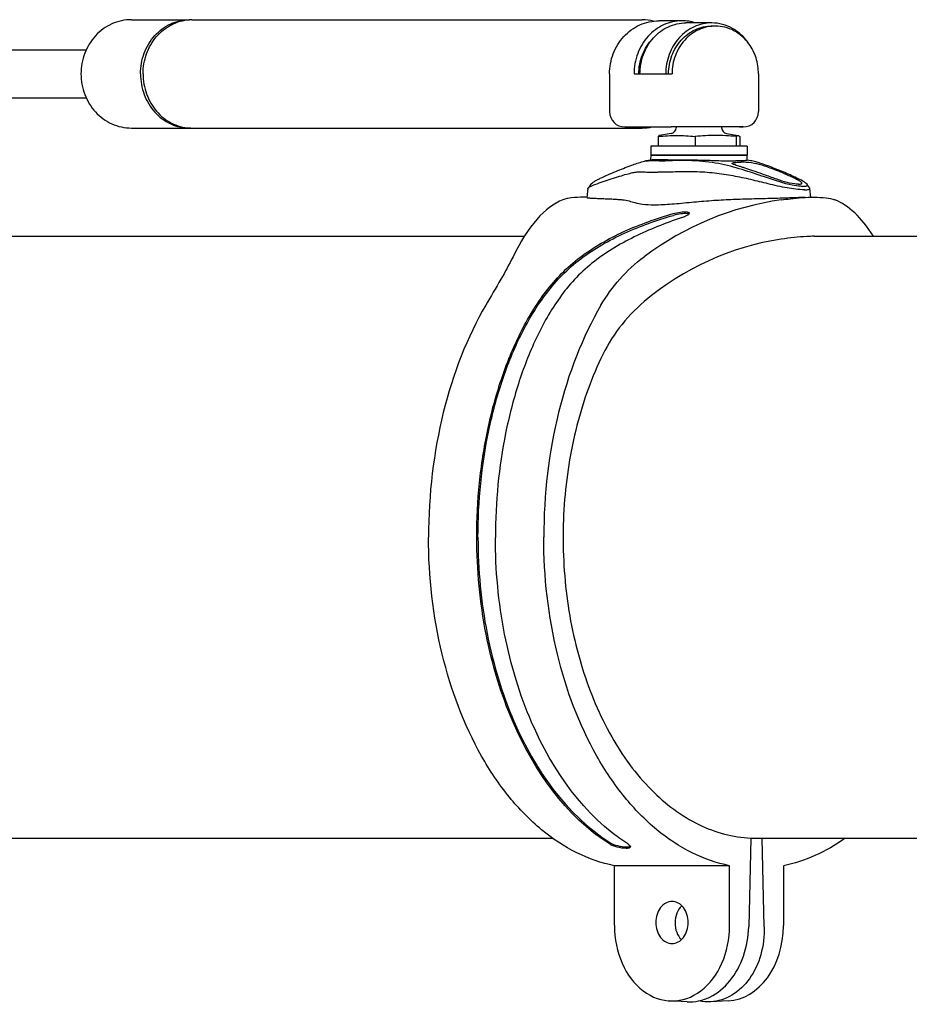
# Model space of a CAD drawing. Extents: x 0 to 594, y 0 to 420.
# Tile 3 of 14: x 111 to 141, y 56 to 89. Entities that reach past the tile are written whole.
import ezdxf

# ---------------------------------------------------------------- set-up
doc = ezdxf.new("R2010")
doc.units = 0
doc.header["$LTSCALE"] = 32.67
for name, color, linetype in [('100003_DXF_CONTINUOUS_LINE', 7, 'CONTINUOUS'), ('100188_DXF_CONTINUOUS_LINE', 7, 'CONTINUOUS'), ('9903861_DXF_CONTINUOUS_LIN', 7, 'CONTINUOUS'), ('HOSE_K5-D5_DXF_CONTINUOUS_', 7, 'CONTINUOUS'), ('KNOB_K5-D5_DXF_CONTINUOUS_', 7, 'CONTINUOUS'), ('ROD_STAB_8-1DXF_CONTINUOUS', 7, 'CONTINUOUS'), ('TUBE_STAB_18DXF_CONTINUOUS', 7, 'CONTINUOUS')]:
    doc.layers.add(name, color=color, linetype=linetype)

msp = doc.modelspace()

# ---------------------------------------------------------------- linework, layer by layer
at = {"layer": '100003_DXF_CONTINUOUS_LINE', "color": 7, "linetype": 'CONTINUOUS'}
for p, q in [((103.955, 81.57), (128.266, 81.57)), ((137.897, 81.57), (211.216, 81.57)), ((107.211, 61.57), (129.207, 61.57)), ((135.789, 61.57), (207.959, 61.57))]:
    msp.add_line(p, q, dxfattribs=at)
at = {"layer": '100188_DXF_CONTINUOUS_LINE', "color": 7, "linetype": 'CONTINUOUS'}
for p, q in [((132.479, 84.105), (132.397, 84.09)), ((132.467, 84.268), (132.458, 84.106)), ((132.467, 84.268), (134.907, 84.268)), ((134.907, 84.268), (135.667, 84.267)), ((135.676, 84.098), (135.667, 84.267)), ((132.262, 84.064), (132.332, 84.076)), ((130.415, 83.218), (130.38, 83.169)), ((130.443, 83.258), (130.415, 83.218)), ((130.472, 83.298), (130.443, 83.258)), ((137.69, 83.258), (137.661, 83.298)), ((137.718, 83.218), (137.69, 83.258)), ((137.753, 83.169), (137.718, 83.218)), ((130.347, 82.87), (130.237, 82.87)), ((126.686, 71.562), (126.686, 71.57)), ((126.725, 71.57), (126.725, 71.562)), ((127.303, 71.57), (127.303, 71.562)), ((135.789, 61.574), (135.723, 58.631)), ((136.241, 58.631), (136.175, 61.57)), ((131.648, 61.232), (131.66, 61.281)), ((131.258, 58.666), (131.258, 60.658)), ((135.089, 60.658), (131.258, 60.658)), ((135.089, 58.666), (135.089, 60.658)), ((136.875, 60.658), (136.875, 58.666)), ((133.672, 56.135), (133.094, 56.166)), ((135.039, 56.166), (134.461, 56.135))]:
    msp.add_line(p, q, dxfattribs=at)
for points in [[(132.397, 84.09), (132.353, 84.082), (132.309, 84.073), (132.262, 84.064)], [(135.871, 84.064), (135.824, 84.073), (135.78, 84.082), (135.736, 84.09), (135.676, 84.101)], [(130.374, 83.156), (130.367, 83.085), (130.355, 82.952), (130.347, 82.858)], [(137.786, 82.87), (137.779, 82.952), (137.766, 83.085), (137.759, 83.156)]]:
    msp.add_lwpolyline(points, dxfattribs=at)
for centre, radius, start, end in [((137.376, 83.962), 0.661, 270.0034, 270.93), ((131.456, 60.976), 0.477, 54.9064, 57.7494)]:
    msp.add_arc(centre, radius, start, end, dxfattribs=at)
for centre, major_axis, ratio, start_param, end_param in [((130.021, 71.57), (0, 11.3), 0.333623, 0.126332, 0.601063), ((138.112, 71.57), (0, 11.3), 0.917822, 0.126332, 0.601063), ((138.112, 71.57), (0, 11.3), 0.333623, -0.484205, -0.126332), ((138.112, 71.57), (0, 10), 0.942853, 0.139043, 0.671385), ((132.152, 71.57), (0, 11.3), 0.625722, 0.820231, 1.570796), ((135.982, 71.57), (0, 11.3), 0.625722, 0.820231, 1.570796), ((133.811, 58.77), (0.038, 0.699), 0.765113, 0.693302, 2.561217), ((133.174, 58.666), (0, 2.502), 0.765578, 1.570796, 4.712389), ((134.96, 58.666), (0, 2.502), 0.765578, -3.100025, -1.570796)]:
    msp.add_ellipse(centre, major_axis=major_axis, ratio=ratio, start_param=start_param, end_param=end_param, dxfattribs=at)
for points, knots in [([(132.332, 84.076), (132.415, 84.087), (132.62, 84.089), (132.823, 84.08), (132.944, 84.08)], [0, 0, 0, 0, 0.408122, 1, 1, 1, 1]), ([(133.033, 84.108), (132.912, 84.108), (132.75, 84.114), (132.566, 84.112), (132.502, 84.109), (132.479, 84.105)], [0, 0, 0, 0, 0.657429, 0.871544, 1, 1, 1, 1]), ([(133.967, 84.076), (133.787, 84.086), (133.446, 84.091), (133.105, 84.08), (132.944, 84.08)], [0, 0, 0, 0, 0.526952, 1, 1, 1, 1]), ([(133.033, 84.108), (133.198, 84.108), (133.55, 84.116), (133.902, 84.11), (134.089, 84.105)], [0, 0, 0, 0, 0.468044, 1, 1, 1, 1]), ([(134.089, 84.105), (134.157, 84.104), (134.419, 84.096), (134.68, 84.086), (134.874, 84.081)], [0, 0, 0, 0, 0.26115, 1, 1, 1, 1]), ([(134.874, 84.081), (134.913, 84.08), (135.055, 84.077), (135.197, 84.075), (135.3, 84.075)], [0, 0, 0, 0, 0.276527, 1, 1, 1, 1]), ([(135.579, 84.081), (135.561, 84.08), (135.468, 84.076), (135.375, 84.075), (135.3, 84.075)], [0, 0, 0, 0, 0.19248, 1, 1, 1, 1]), ([(135.676, 84.097), (135.676, 84.095), (135.665, 84.091), (135.649, 84.088), (135.617, 84.084), (135.593, 84.082), (135.579, 84.081)], [0, 0, 0, 0, 0.075246, 0.263892, 0.572524, 1, 1, 1, 1]), ([(130.472, 83.298), (130.487, 83.319), (130.537, 83.358), (130.624, 83.412), (130.733, 83.469), (130.896, 83.548), (131.11, 83.644), (131.449, 83.787), (131.831, 83.933), (132.129, 84.038), (132.262, 84.064)], [0, 0, 0, 0, 0.039452, 0.0943, 0.158597, 0.227787, 0.372038, 0.51774, 0.792265, 1, 1, 1, 1]), ([(137.169, 83.27), (136.888, 83.326), (136.366, 83.502), (135.596, 83.767), (134.807, 83.99), (134.254, 84.06), (133.967, 84.076)], [0, 0, 0, 0, 0.259502, 0.497128, 0.73937, 1, 1, 1, 1]), ([(135.175, 83.993), (135.174, 83.998), (135.181, 84.005), (135.187, 84.008), (135.19, 84.009)], [0, 0, 0, 0, 0.664862, 1, 1, 1, 1]), ([(137.256, 83.309), (137.024, 83.335), (136.667, 83.462), (136.209, 83.627), (135.883, 83.741), (135.651, 83.818), (135.496, 83.868), (135.399, 83.899), (135.317, 83.926), (135.249, 83.949), (135.206, 83.968), (135.177, 83.983), (135.175, 83.993)], [0, 0, 0, 0, 0.319416, 0.510751, 0.667117, 0.791585, 0.844022, 0.890499, 0.930256, 0.962372, 0.986643, 1, 1, 1, 1]), ([(135.19, 84.009), (135.193, 84.01), (135.213, 84.017), (135.234, 84.02), (135.251, 84.022)], [0, 0, 0, 0, 0.192478, 1, 1, 1, 1]), ([(135.251, 84.022), (135.266, 84.024), (135.335, 84.031), (135.406, 84.032), (135.461, 84.032)], [0, 0, 0, 0, 0.209493, 1, 1, 1, 1]), ([(137.487, 83.342), (137.48, 83.361), (137.428, 83.398), (137.337, 83.452), (137.208, 83.517), (137.017, 83.606), (136.789, 83.702), (136.545, 83.798), (136.341, 83.872), (136.106, 83.95), (135.933, 83.993), (135.818, 84.009)], [0, 0, 0, 0, 0.034717, 0.097218, 0.179574, 0.272301, 0.446853, 0.589383, 0.707004, 0.807527, 1, 1, 1, 1]), ([(137.522, 83.403), (137.456, 83.441), (137.315, 83.511), (137.021, 83.646), (136.65, 83.802), (136.242, 83.955), (135.985, 84.041), (135.871, 84.064)], [0, 0, 0, 0, 0.127192, 0.265481, 0.545962, 0.80422, 1, 1, 1, 1]), ([(130.885, 83.39), (131.065, 83.452), (131.327, 83.536), (131.654, 83.632), (131.85, 83.685), (132.019, 83.714), (132.196, 83.714), (132.422, 83.702), (132.596, 83.696), (132.698, 83.696)], [0, 0, 0, 0, 0.307553, 0.443219, 0.550601, 0.634404, 0.71967, 0.835738, 1, 1, 1, 1]), ([(137.58, 83.116), (137.385, 83.116), (136.978, 83.172), (136.388, 83.309), (135.794, 83.456), (135.2, 83.584), (134.579, 83.68), (133.934, 83.718), (133.303, 83.712), (132.892, 83.696), (132.698, 83.696)], [0, 0, 0, 0, 0.118515, 0.24785, 0.368481, 0.489791, 0.616986, 0.749967, 0.882035, 1, 1, 1, 1]), ([(130.38, 83.169), (130.394, 83.188), (130.447, 83.219), (130.5, 83.244), (130.533, 83.258)], [0, 0, 0, 0, 0.38977, 1, 1, 1, 1]), ([(130.533, 83.258), (130.56, 83.27), (130.676, 83.316), (130.794, 83.358), (130.885, 83.39)], [0, 0, 0, 0, 0.232556, 1, 1, 1, 1]), ([(137.519, 83.23), (137.494, 83.23), (137.377, 83.234), (137.26, 83.252), (137.169, 83.27)], [0, 0, 0, 0, 0.207743, 1, 1, 1, 1]), ([(137.376, 83.301), (137.367, 83.301), (137.327, 83.302), (137.287, 83.305), (137.256, 83.309)], [0, 0, 0, 0, 0.225773, 1, 1, 1, 1]), ([(137.387, 83.301), (137.394, 83.301), (137.418, 83.302), (137.442, 83.305), (137.458, 83.309)], [0, 0, 0, 0, 0.295573, 1, 1, 1, 1]), ([(137.472, 83.314), (137.478, 83.316), (137.49, 83.323), (137.489, 83.337), (137.487, 83.342)], [0, 0, 0, 0, 0.539701, 1, 1, 1, 1]), ([(137.519, 83.23), (137.545, 83.23), (137.59, 83.233), (137.643, 83.239), (137.678, 83.267), (137.667, 83.29), (137.661, 83.298)], [0, 0, 0, 0, 0.406889, 0.685366, 0.840897, 1, 1, 1, 1]), ([(137.661, 83.298), (137.647, 83.318), (137.6, 83.355), (137.551, 83.386), (137.522, 83.403)], [0, 0, 0, 0, 0.41946, 1, 1, 1, 1]), ([(137.58, 83.116), (137.606, 83.116), (137.653, 83.118), (137.708, 83.122), (137.761, 83.138), (137.759, 83.156)], [0, 0, 0, 0, 0.408905, 0.716283, 1, 1, 1, 1]), ([(130.237, 82.87), (130.102, 82.87), (129.869, 82.86), (129.638, 82.815), (129.546, 82.78)], [0, 0, 0, 0, 0.578344, 1, 1, 1, 1]), ([(130.347, 82.858), (130.347, 82.856), (130.353, 82.854), (130.368, 82.85), (130.406, 82.846), (130.461, 82.842), (130.531, 82.838), (130.61, 82.834), (130.723, 82.829), (130.869, 82.824), (131.044, 82.817), (131.214, 82.809), (131.372, 82.799), (131.55, 82.783), (131.739, 82.751), (131.958, 82.683), (132.235, 82.625), (132.45, 82.617), (132.58, 82.617)], [0, 0, 0, 0, 0.00194, 0.006623, 0.023779, 0.049523, 0.081447, 0.116984, 0.154608, 0.232725, 0.311273, 0.387444, 0.458844, 0.523003, 0.624489, 0.714047, 0.827861, 1, 1, 1, 1]), ([(132.58, 82.617), (132.776, 82.617), (133.19, 82.643), (133.824, 82.705), (134.479, 82.763), (135.123, 82.799), (135.749, 82.818), (136.374, 82.833), (136.989, 82.851), (137.401, 82.87), (137.597, 82.87)], [0, 0, 0, 0, 0.116988, 0.247575, 0.380143, 0.50953, 0.632802, 0.754012, 0.882965, 1, 1, 1, 1]), ([(136.806, 82.78), (136.906, 82.794), (137.268, 82.84), (137.633, 82.87), (137.897, 82.87)], [0, 0, 0, 0, 0.277862, 1, 1, 1, 1]), ([(137.897, 82.87), (138.032, 82.87), (138.264, 82.86), (138.496, 82.815), (138.587, 82.78)], [0, 0, 0, 0, 0.578344, 1, 1, 1, 1]), ([(126.686, 71.57), (126.686, 72.173), (126.745, 73.372), (127.015, 75.131), (127.461, 76.805), (128.089, 78.358), (128.791, 79.532), (129.494, 80.348), (130.325, 81.078), (131.572, 81.777), (132.652, 82.163), (133.208, 82.324)], [0, 0, 0, 0, 0.13258, 0.263263, 0.39034, 0.512595, 0.630374, 0.688944, 0.74864, 0.87278, 1, 1, 1, 1]), ([(126.725, 71.571), (126.725, 72.761), (126.9, 74.534), (127.495, 76.779), (128.121, 78.323), (128.821, 79.49), (129.521, 80.302), (130.349, 81.029), (131.591, 81.723), (132.666, 82.105), (133.22, 82.265)], [0, 0, 0, 0, 0.262887, 0.390005, 0.51227, 0.630059, 0.688663, 0.748425, 0.872674, 1, 1, 1, 1]), ([(133.482, 82.181), (132.948, 82.006), (132.163, 81.693), (131.183, 81.161), (130.509, 80.695), (129.922, 80.151), (129.429, 79.54), (129.011, 78.879), (128.523, 77.934), (128.031, 76.656), (127.613, 75.025), (127.359, 73.317), (127.303, 72.155), (127.303, 71.57)], [0, 0, 0, 0, 0.127107, 0.190114, 0.251848, 0.311721, 0.370267, 0.428772, 0.488121, 0.610421, 0.737406, 0.867812, 1, 1, 1, 1]), ([(133.208, 82.324), (133.29, 82.348), (133.442, 82.377), (133.598, 82.389), (133.666, 82.38)], [0, 0, 0, 0, 0.554784, 1, 1, 1, 1]), ([(133.677, 82.32), (133.609, 82.329), (133.454, 82.318), (133.302, 82.289), (133.22, 82.265)], [0, 0, 0, 0, 0.445165, 1, 1, 1, 1]), ([(133.716, 82.293), (133.688, 82.27), (133.611, 82.228), (133.53, 82.197), (133.482, 82.181)], [0, 0, 0, 0, 0.41797, 1, 1, 1, 1]), ([(133.666, 82.38), (133.673, 82.379), (133.695, 82.375), (133.717, 82.369), (133.73, 82.361)], [0, 0, 0, 0, 0.308309, 1, 1, 1, 1]), ([(133.73, 82.307), (133.727, 82.309), (133.71, 82.315), (133.691, 82.318), (133.677, 82.32)], [0, 0, 0, 0, 0.209383, 1, 1, 1, 1]), ([(133.744, 82.341), (133.745, 82.338), (133.744, 82.318), (133.728, 82.303), (133.716, 82.293)], [0, 0, 0, 0, 0.186233, 1, 1, 1, 1]), ([(137.897, 81.57), (137.817, 81.57), (137.451, 81.559), (137.088, 81.515), (136.806, 81.473)], [0, 0, 0, 0, 0.219931, 1, 1, 1, 1]), ([(127.889, 80.889), (127.765, 80.635), (127.463, 80.096), (127.149, 79.565), (126.981, 79.277)], [0, 0, 0, 0, 0.458711, 1, 1, 1, 1]), ([(130.811, 79.277), (130.99, 79.584), (131.414, 80.177), (131.952, 80.669), (132.247, 80.889)], [0, 0, 0, 0, 0.491512, 1, 1, 1, 1]), ([(132.247, 79.399), (131.94, 79.141), (131.388, 78.557), (130.98, 77.867), (130.811, 77.51)], [0, 0, 0, 0, 0.504411, 1, 1, 1, 1]), ([(130.811, 77.51), (130.45, 76.751), (129.885, 75.099), (129.503, 72.479), (129.577, 69.794), (130.104, 67.233), (131.049, 64.972), (132.353, 63.164), (133.728, 62.121), (134.902, 61.68), (135.496, 61.588), (135.789, 61.574)], [0, 0, 0, 0, 0.133185, 0.274216, 0.417326, 0.556393, 0.685997, 0.802562, 0.905702, 0.95356, 1, 1, 1, 1]), ([(131.258, 60.658), (130.828, 60.743), (129.961, 61.047), (128.775, 61.837), (127.706, 62.939), (126.442, 64.831), (125.365, 67.743), (125.081, 70.266), (125.081, 71.57)], [0, 0, 0, 0, 0.097985, 0.202504, 0.315758, 0.43848, 0.708688, 1, 1, 1, 1]), ([(131.094, 61.38), (129.641, 62.299), (128.275, 64.28), (127.343, 66.847), (126.836, 68.887), (126.687, 70.487), (126.686, 71.562)], [0, 0, 0, 0, 0.450611, 0.582023, 0.718499, 1, 1, 1, 1]), ([(126.725, 71.562), (126.725, 70.493), (126.872, 68.901), (127.376, 66.87), (128.302, 64.316), (129.66, 62.344), (131.106, 61.429)], [0, 0, 0, 0, 0.281473, 0.417945, 0.549359, 1, 1, 1, 1]), ([(131.711, 61.38), (130.257, 62.299), (128.892, 64.28), (127.96, 66.846), (127.453, 68.887), (127.303, 70.487), (127.303, 71.562)], [0, 0, 0, 0, 0.450611, 0.582023, 0.718499, 1, 1, 1, 1]), ([(135.089, 60.658), (134.658, 60.743), (133.791, 61.047), (132.605, 61.837), (131.537, 62.939), (130.272, 64.831), (129.195, 67.743), (128.911, 70.266), (128.911, 71.57)], [0, 0, 0, 0, 0.097985, 0.202504, 0.315758, 0.43848, 0.708688, 1, 1, 1, 1]), ([(138.926, 61.569), (138.612, 61.345), (137.957, 60.963), (137.235, 60.729), (136.875, 60.658)], [0, 0, 0, 0, 0.512692, 1, 1, 1, 1]), ([(131.648, 61.232), (131.55, 61.233), (131.359, 61.266), (131.174, 61.329), (131.094, 61.38)], [0, 0, 0, 0, 0.511645, 1, 1, 1, 1]), ([(131.106, 61.429), (131.185, 61.379), (131.37, 61.316), (131.561, 61.282), (131.659, 61.281)], [0, 0, 0, 0, 0.48836, 1, 1, 1, 1]), ([(131.795, 61.28), (131.79, 61.262), (131.733, 61.233), (131.683, 61.233), (131.648, 61.232)], [0, 0, 0, 0, 0.349246, 1, 1, 1, 1]), ([(131.709, 61.284), (131.718, 61.285), (131.745, 61.289), (131.774, 61.296), (131.79, 61.307)], [0, 0, 0, 0, 0.31055, 1, 1, 1, 1]), ([(131.731, 61.366), (131.75, 61.353), (131.779, 61.332), (131.798, 61.293), (131.795, 61.28)], [0, 0, 0, 0, 0.626924, 1, 1, 1, 1]), ([(133.174, 59.47), (133.103, 59.47), (132.953, 59.429), (132.777, 59.267), (132.663, 59.037), (132.624, 58.77), (132.663, 58.503), (132.777, 58.273), (132.953, 58.111), (133.103, 58.07), (133.174, 58.07)], [0, 0, 0, 0, 0.109412, 0.228526, 0.360173, 0.5, 0.639827, 0.771474, 0.890588, 1, 1, 1, 1]), ([(133.174, 58.07), (133.244, 58.07), (133.394, 58.111), (133.57, 58.273), (133.684, 58.503), (133.723, 58.77), (133.684, 59.037), (133.57, 59.267), (133.394, 59.429), (133.244, 59.47), (133.174, 59.47)], [0, 0, 0, 0, 0.109412, 0.228526, 0.360173, 0.5, 0.639827, 0.771474, 0.890588, 1, 1, 1, 1]), ([(133.672, 56.135), (133.801, 56.128), (134.065, 56.149), (134.583, 56.33), (135.159, 56.817), (135.602, 57.652), (135.715, 58.299), (135.723, 58.631)], [0, 0, 0, 0, 0.108304, 0.21955, 0.457537, 0.720979, 1, 1, 1, 1]), ([(136.241, 58.631), (136.248, 58.318), (136.174, 57.705), (135.806, 56.896), (135.217, 56.313), (134.706, 56.148), (134.461, 56.135)], [0, 0, 0, 0, 0.279823, 0.54256, 0.780634, 1, 1, 1, 1])]:
    msp.add_open_spline(points, degree=3, knots=knots, dxfattribs=at)
for points in [[(135.818, 84.009), (135.7, 84.025), (135.58, 84.032), (135.461, 84.032)], [(130.374, 83.156), (130.375, 83.16), (130.377, 83.165), (130.38, 83.169)], [(137.458, 83.309), (137.463, 83.31), (137.468, 83.312), (137.472, 83.314)], [(137.759, 83.156), (137.759, 83.16), (137.756, 83.165), (137.753, 83.169)], [(133.73, 82.361), (133.737, 82.356), (133.743, 82.349), (133.744, 82.341)], [(131.659, 61.281), (131.676, 61.282), (131.693, 61.282), (131.709, 61.284)], [(134.461, 56.135), (134.329, 56.128), (134.196, 56.139), (134.067, 56.167)]]:
    msp.add_open_spline(points, degree=3, dxfattribs=at)
at = {"layer": '9903861_DXF_CONTINUOUS_LIN', "color": 7, "linetype": 'CONTINUOUS'}
for p, q in [((132.467, 84.568), (132.467, 84.268)), ((132.703, 84.568), (132.467, 84.568)), ((135.667, 84.568), (132.703, 84.568)), ((135.667, 84.568), (135.667, 84.268)), ((132.996, 84.268), (132.467, 84.268)), ((133.267, 84.268), (132.996, 84.268)), ((134.495, 84.268), (133.267, 84.268)), ((134.907, 84.268), (134.495, 84.268)), ((135.667, 84.268), (134.907, 84.268))]:
    msp.add_line(p, q, dxfattribs=at)
at = {"layer": 'HOSE_K5-D5_DXF_CONTINUOUS_', "color": 7, "linetype": 'CONTINUOUS'}
for p, q in [((133.506, 88.732), (132.742, 88.732)), ((134.495, 88.66), (133.638, 88.66)), ((134.611, 88.557), (134.495, 88.557)), ((131.098, 86.968), (131.098, 85.712)), ((131.912, 86.968), (132.689, 86.968)), ((132.689, 86.968), (132.966, 86.968)), ((132.966, 86.968), (133.175, 86.968)), ((136.047, 86.968), (136.047, 85.712)), ((131.607, 85.203), (133.148, 85.203)), ((134.821, 85.203), (133.148, 85.203)), ((135.539, 85.203), (134.821, 85.203)), ((135.418, 85.203), (134.821, 85.203)), ((135.418, 85.203), (135.067, 85.203)), ((135.418, 85.203), (135.539, 85.203))]:
    msp.add_line(p, q, dxfattribs=at)
for centre, radius, start, end in [((133.505, 87.277), 1.455, 71.9414, 89.9476), ((131.607, 85.712), 0.509, 179.9995, 269.9995), ((135.539, 85.712), 0.509, 269.9995, 359.9995)]:
    msp.add_arc(centre, radius, start, end, dxfattribs=at)
for points, knots in [([(131.098, 86.968), (131.098, 87.194), (131.18, 87.649), (131.48, 88.14), (131.814, 88.438), (132.193, 88.66), (132.525, 88.732), (132.742, 88.732)], [0, 0, 0, 0, 0.255405, 0.507328, 0.632119, 0.755854, 1, 1, 1, 1]), ([(133.506, 88.732), (133.298, 88.732), (132.978, 88.66), (132.613, 88.442), (132.286, 88.145), (131.992, 87.652), (131.912, 87.196), (131.912, 86.968)], [0, 0, 0, 0, 0.237872, 0.359817, 0.484095, 0.738722, 1, 1, 1, 1]), ([(132.109, 86.968), (132.109, 87.187), (132.186, 87.624), (132.468, 88.097), (132.781, 88.382), (133.132, 88.591), (133.438, 88.66), (133.638, 88.66)], [0, 0, 0, 0, 0.261269, 0.515892, 0.640172, 0.76211, 1, 1, 1, 1]), ([(134.495, 88.66), (134.296, 88.66), (133.989, 88.591), (133.638, 88.382), (133.325, 88.097), (133.043, 87.624), (132.966, 87.187), (132.966, 86.968)], [0, 0, 0, 0, 0.23789, 0.359828, 0.484108, 0.738731, 1, 1, 1, 1]), ([(135.732, 87.963), (135.663, 88.069), (135.501, 88.264), (135.199, 88.488), (134.858, 88.628), (134.615, 88.66), (134.495, 88.66)], [0, 0, 0, 0, 0.257769, 0.509506, 0.756184, 1, 1, 1, 1]), ([(133.059, 86.968), (133.059, 87.174), (133.132, 87.584), (133.396, 88.028), (133.69, 88.296), (134.02, 88.492), (134.308, 88.557), (134.495, 88.557)], [0, 0, 0, 0, 0.261269, 0.515892, 0.640172, 0.76211, 1, 1, 1, 1]), ([(134.611, 88.557), (134.424, 88.557), (134.136, 88.492), (133.806, 88.296), (133.512, 88.028), (133.247, 87.584), (133.175, 87.174), (133.175, 86.968)], [0, 0, 0, 0, 0.237887, 0.359826, 0.484108, 0.738734, 1, 1, 1, 1]), ([(135.731, 87.962), (135.602, 88.142), (135.266, 88.445), (134.825, 88.557), (134.611, 88.557)], [0, 0, 0, 0, 0.509053, 1, 1, 1, 1]), ([(132.07, 86.968), (132.07, 87.184), (132.149, 87.614), (132.384, 87.984), (132.531, 88.134)], [0, 0, 0, 0, 0.507015, 1, 1, 1, 1]), ([(136.047, 86.968), (136.047, 87.145), (135.994, 87.5), (135.834, 87.821), (135.731, 87.962)], [0, 0, 0, 0, 0.504914, 1, 1, 1, 1])]:
    msp.add_open_spline(points, degree=3, knots=knots, dxfattribs=at)
at = {"layer": 'KNOB_K5-D5_DXF_CONTINUOUS_', "color": 7, "linetype": 'CONTINUOUS'}
for p, q in [((133.315, 85.203), (133.313, 85.169)), ((134.818, 85.203), (134.821, 85.169)), ((132.711, 84.885), (132.711, 84.568)), ((133.148, 84.988), (132.763, 84.92)), ((133.946, 84.885), (133.946, 84.568)), ((134.985, 84.988), (135.371, 84.92)), ((135.302, 84.885), (135.302, 84.568)), ((135.423, 84.885), (135.423, 84.568))]:
    msp.add_line(p, q, dxfattribs=at)
for centre, start, end in [((133.113, 85.185), 279.9995, 355.6239), ((135.02, 85.185), 184.3751, 259.9995)]:
    msp.add_arc(centre, 0.2, start, end, dxfattribs=at)
for points, knots in [([(132.763, 84.92), (132.758, 84.919), (132.738, 84.912), (132.722, 84.897), (132.711, 84.885)], [0, 0, 0, 0, 0.215493, 1, 1, 1, 1]), ([(132.711, 84.885), (132.916, 84.907), (133.328, 84.934), (133.741, 84.907), (133.946, 84.885)], [0, 0, 0, 0, 0.5, 1, 1, 1, 1]), ([(135.302, 84.885), (135.312, 84.896), (135.331, 84.915), (135.359, 84.922), (135.371, 84.92)], [0, 0, 0, 0, 0.560338, 1, 1, 1, 1]), ([(135.371, 84.92), (135.375, 84.919), (135.396, 84.912), (135.412, 84.897), (135.423, 84.885)], [0, 0, 0, 0, 0.215477, 1, 1, 1, 1])]:
    msp.add_open_spline(points, degree=3, knots=knots, dxfattribs=at)
for points in [[(134.624, 84.92), (134.398, 84.92), (134.171, 84.907), (133.946, 84.885)], [(135.302, 84.885), (135.077, 84.907), (134.85, 84.92), (134.624, 84.92)]]:
    msp.add_open_spline(points, degree=3, dxfattribs=at)
at = {"layer": 'ROD_STAB_8-1DXF_CONTINUOUS', "color": 7, "linetype": 'CONTINUOUS'}
for p, q in [((108.534, 87.767), (113.706, 87.767)), ((108.534, 86.167), (113.706, 86.167))]:
    msp.add_line(p, q, dxfattribs=at)
at = {"layer": 'TUBE_STAB_18DXF_CONTINUOUS', "color": 7, "linetype": 'CONTINUOUS'}
for p, q in [((115.206, 88.767), (117.135, 88.767)), ((117.22, 88.767), (132.185, 88.767)), ((115.206, 85.167), (117.135, 85.167)), ((117.22, 85.167), (132.185, 85.167))]:
    msp.add_line(p, q, dxfattribs=at)
for centre, radius, start, end in [((117.22, 87.297), 1.47, 91.6767, 93.3385), ((117.135, 87.299), 1.468, 88.3277, 90.0009), ((117.22, 87.299), 1.468, 90.0015, 91.6766), ((132.184, 87.195), 1.573, 76.0271, 89.9623), ((117.22, 86.638), 1.47, 266.6638, 268.3276), ((117.135, 86.635), 1.468, 270.0015, 271.6766), ((117.22, 86.635), 1.468, 268.3277, 270.0009), ((132.184, 86.737), 1.57, 270.0262, 282.1677)]:
    msp.add_arc(centre, radius, start, end, dxfattribs=at)
for points, knots in [([(115.206, 88.767), (114.985, 88.767), (114.647, 88.693), (114.26, 88.467), (113.92, 88.163), (113.614, 87.662), (113.531, 87.199), (113.531, 86.967)], [0, 0, 0, 0, 0.243956, 0.367643, 0.492417, 0.744429, 1, 1, 1, 1]), ([(115.508, 86.967), (115.508, 87.2), (115.59, 87.665), (115.89, 88.168), (116.223, 88.472), (116.596, 88.694), (116.922, 88.767), (117.135, 88.767)], [0, 0, 0, 0, 0.261257, 0.515892, 0.640173, 0.76212, 1, 1, 1, 1]), ([(115.594, 86.967), (115.594, 87.193), (115.67, 87.642), (115.951, 88.134), (116.265, 88.437), (116.618, 88.666), (116.929, 88.753), (117.135, 88.765)], [0, 0, 0, 0, 0.260868, 0.515511, 0.639912, 0.762011, 1, 1, 1, 1]), ([(113.531, 86.967), (113.531, 86.736), (113.614, 86.272), (113.92, 85.771), (114.26, 85.467), (114.647, 85.241), (114.985, 85.167), (115.206, 85.167)], [0, 0, 0, 0, 0.255572, 0.507583, 0.632357, 0.756043, 1, 1, 1, 1]), ([(115.508, 86.967), (115.508, 86.734), (115.59, 86.269), (115.89, 85.766), (116.223, 85.463), (116.596, 85.24), (116.922, 85.167), (117.135, 85.167)], [0, 0, 0, 0, 0.261257, 0.515892, 0.640173, 0.76212, 1, 1, 1, 1]), ([(115.594, 86.967), (115.594, 86.742), (115.67, 86.292), (115.951, 85.8), (116.265, 85.497), (116.618, 85.268), (116.929, 85.182), (117.135, 85.17)], [0, 0, 0, 0, 0.260868, 0.515512, 0.639912, 0.762012, 1, 1, 1, 1])]:
    msp.add_open_spline(points, degree=3, knots=knots, dxfattribs=at)

doc.saveas('drawing.dxf')
